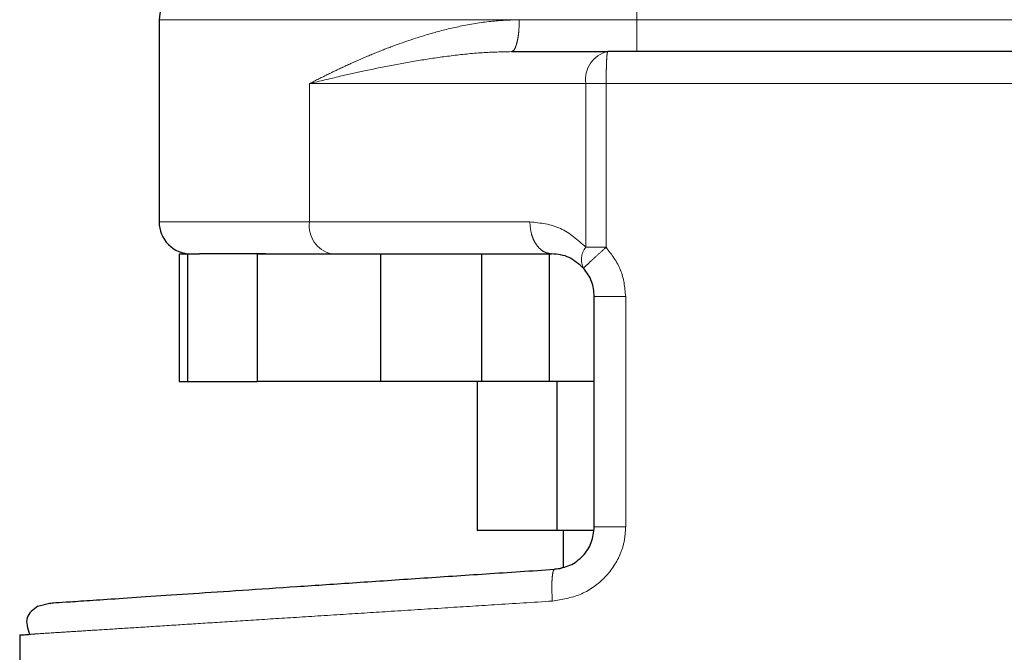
# Model space of a CAD drawing. Header units: millimetres. Extents: x 37 to 252, y 66 to 151.
# Tile 39 of 68: x 160.54 to 162.15, y 67.37 to 68.41. Entities that reach past the tile are written whole.
import ezdxf

# ---------------------------------------------------------------- set-up
doc = ezdxf.new("R2010")
doc.units = ezdxf.units.MM
doc.linetypes.add('PHANTOM', pattern=[12.7, 6.35, -1.27, 1.27, -1.27, 1.27, -1.27])

msp = doc.modelspace()

# ---------------------------------------------------------------- linework, layer by layer
at = {"color": 7, "linetype": 'Continuous', "lineweight": 25}
for p, q in [((160.7674, 68.406), (160.7674, 68.0763)), ((161.342, 68.3539), (161.499, 68.3539)), ((160.8004, 68.0243), (160.8004, 67.816)), ((160.8004, 68.0243), (160.8141, 68.0243)), ((160.8141, 67.816), (160.8141, 68.0243)), ((160.8141, 68.0243), (160.8335, 68.0243)), ((160.928, 67.816), (160.928, 68.0243)), ((160.928, 68.0243), (161.1292, 68.0243)), ((161.1292, 67.816), (161.1292, 68.0243)), ((161.1292, 68.0243), (161.1359, 68.0243)), ((161.1359, 68.0243), (161.4077, 68.0243)), ((161.293, 68.0243), (161.293, 67.816)), ((161.4042, 67.816), (161.4042, 68.0243)), ((161.4771, 67.5794), (161.4771, 67.9549)), ((160.8004, 67.816), (160.8141, 67.816)), ((160.8141, 67.816), (160.928, 67.816)), ((161.1292, 67.816), (160.928, 67.816)), ((161.293, 67.816), (161.1292, 67.816)), ((161.286, 67.816), (161.286, 67.5731)), ((161.4042, 67.816), (161.293, 67.816)), ((161.4771, 67.816), (161.4042, 67.816)), ((161.4162, 67.816), (161.4162, 67.5731)), ((161.4162, 67.5731), (161.286, 67.5731)), ((161.4759, 67.5731), (161.4162, 67.5731)), ((161.4265, 67.5731), (161.4265, 67.5138)), ((160.5699, 67.45), (160.5887, 67.4549)), ((160.5401, 67.403), (160.5401, 66.9138))]:
    msp.add_line(p, q, dxfattribs=at)
at = {"color": 8, "linetype": 'PHANTOM', "lineweight": 18}
for p, q in [((160.7674, 68.406), (161.3548, 68.406)), ((161.3548, 68.406), (161.5465, 68.406)), ((161.5465, 68.406), (162.3255, 68.406)), ((161.0129, 68.0763), (161.0129, 68.3019)), ((161.0129, 68.3019), (161.4633, 68.3019)), ((161.4633, 68.0349), (161.4633, 68.3019)), ((161.4633, 68.3019), (161.4964, 68.3019)), ((161.4964, 68.3019), (162.3337, 68.3019)), ((161.4964, 68.0349), (161.4964, 68.3019)), ((161.0129, 68.0763), (160.7674, 68.0763)), ((161.372, 68.0763), (161.0129, 68.0763)), ((161.4964, 68.0349), (161.4633, 68.0349)), ((161.5282, 67.5794), (161.5282, 67.9549)), ((161.5282, 67.5794), (161.4771, 67.5794))]:
    msp.add_line(p, q, dxfattribs=at)
for centre, radius, start, end in [((161.5091, 68.3088), 0.0463, 102.5975, 188.5888), ((161.0586, 68.0694), 0.0463, 171.4112, 257.4025), ((161.4863, 68.0153), 0.0303, 139.451, 208.9497)]:
    msp.add_arc(centre, radius, start, end, dxfattribs=at)
at = {"color": 7, "linetype": 'Continuous', "lineweight": 25}
msp.add_arc((160.8195, 68.0763), 0.0521, 179.9999, 270, dxfattribs=at)
for points, knots in [([(160.8195, 68.458), (160.8129, 68.4573), (160.8029, 68.4563), (160.7907, 68.4498), (160.7824, 68.443), (160.7757, 68.4347), (160.7692, 68.4226), (160.7681, 68.4125), (160.7674, 68.406)], [0, 0, 0, 0, 0.239458, 0.36836, 0.500009, 0.631642, 0.760548, 1, 1, 1, 1]), ([(162.293, 68.3539), (162.2691, 68.3539), (162.2208, 68.3539), (162.1359, 68.3539), (162.0421, 68.3539), (161.9402, 68.3539), (161.8327, 68.3539), (161.7219, 68.3539), (161.6101, 68.3539), (161.5358, 68.3539), (161.499, 68.3539)], [0, 0, 0, 0, 0.121919, 0.246443, 0.372762, 0.5, 0.627237, 0.753557, 0.878079, 1, 1, 1, 1]), ([(160.9417, 68.0243), (160.9252, 68.0243), (160.8922, 68.0243), (160.8557, 68.0243), (160.8409, 68.0243), (160.8335, 68.0243)], [0, 0, 0, 0, 0.3332028, 0.6673045, 1, 1, 1, 1]), ([(161.4598, 68.0006), (161.4521, 68.0074), (161.4356, 68.0218), (161.4174, 68.0234), (161.4077, 68.0243)], [0, 0, 0, 0, 0.466698, 1, 1, 1, 1]), ([(161.4771, 67.9549), (161.4763, 67.9633), (161.4747, 67.9801), (161.4648, 67.9938), (161.4598, 68.0006)], [0, 0, 0, 0, 0.499967, 1, 1, 1, 1]), ([(161.4123, 67.5102), (161.4209, 67.5117), (161.4379, 67.5147), (161.4593, 67.5309), (161.4742, 67.5532), (161.4761, 67.5707), (161.4771, 67.5794)], [0, 0, 0, 0, 0.252064, 0.501721, 0.750579, 1, 1, 1, 1]), ([(160.5887, 67.4549), (160.59, 67.455), (160.5926, 67.4552), (160.6138, 67.4566), (160.6472, 67.4589), (160.6936, 67.462), (160.752, 67.4659), (160.8218, 67.4706), (160.9018, 67.4759), (160.991, 67.4819), (161.088, 67.4884), (161.1915, 67.4954), (161.2999, 67.5026), (161.3748, 67.5076), (161.4123, 67.5102)], [0, 0, 0, 0, 0.083258, 0.166487, 0.249769, 0.333057, 0.416329, 0.499664, 0.583014, 0.666352, 0.749752, 0.833163, 0.916555, 1, 1, 1, 1]), ([(161.4265, 67.5131), (161.4255, 67.5126), (161.421, 67.5106), (161.4161, 67.5104), (161.4123, 67.5102)], [0, 0, 0, 0, 0.2263102, 1, 1, 1, 1]), ([(160.5699, 67.45), (160.5622, 67.4444), (160.5467, 67.4329), (160.553, 67.4137), (160.5562, 67.404)], [0, 0, 0, 0, 0.496204, 1, 1, 1, 1]), ([(160.5401, 67.403), (160.5409, 67.4031), (160.5421, 67.4031), (160.5538, 67.4039), (160.5576, 67.4041)], [0, 0, 0, 0, 0.670658, 1, 1, 1, 1])]:
    msp.add_open_spline(points, degree=3, knots=knots, dxfattribs=at)
at = {"color": 8, "linetype": 'PHANTOM', "lineweight": 18}
for points, knots in [([(161.5465, 68.406), (161.5465, 68.4133), (161.5465, 68.4287), (161.5465, 68.4461), (161.5465, 68.4563), (161.5465, 68.4575), (161.5465, 68.458)], [0, 0, 0, 0, 0.270257, 0.562415, 0.789737, 1, 1, 1, 1]), ([(161.3548, 68.406), (161.3392, 68.4054), (161.3063, 68.4042), (161.2595, 68.396), (161.2128, 68.3845), (161.1719, 68.3715), (161.135, 68.3579), (161.1031, 68.3448), (161.0725, 68.3312), (161.0423, 68.3169), (161.023, 68.307), (161.0129, 68.3019)], [0, 0, 0, 0, 0.118151, 0.249859, 0.368595, 0.500294, 0.598806, 0.697434, 0.796027, 0.892873, 1, 1, 1, 1]), ([(161.342, 68.3539), (161.3436, 68.3546), (161.3461, 68.3557), (161.3491, 68.3622), (161.3511, 68.3689), (161.3528, 68.3772), (161.3544, 68.3893), (161.3546, 68.3994), (161.3548, 68.406)], [0, 0, 0, 0, 0.239447, 0.368346, 0.499999, 0.631638, 0.760535, 1, 1, 1, 1]), ([(161.5465, 68.406), (161.5465, 68.3994), (161.5465, 68.3893), (161.5465, 68.3772), (161.5465, 68.3689), (161.5465, 68.3622), (161.5465, 68.3557), (161.5465, 68.3546), (161.5465, 68.3539)], [0, 0, 0, 0, 0.239466, 0.368373, 0.500009, 0.631657, 0.760552, 1, 1, 1, 1]), ([(161.0129, 68.3019), (161.0294, 68.3058), (161.0585, 68.3128), (161.104, 68.323), (161.1483, 68.3321), (161.1955, 68.3405), (161.2441, 68.3475), (161.2927, 68.3527), (161.3261, 68.3535), (161.342, 68.3539)], [0, 0, 0, 0, 0.1656528, 0.2931099, 0.4394231, 0.5818237, 0.7226864, 0.8682376, 1, 1, 1, 1]), ([(161.499, 68.3539), (161.4986, 68.3532), (161.4981, 68.3521), (161.4975, 68.3457), (161.4971, 68.3389), (161.4968, 68.3306), (161.4965, 68.3185), (161.4964, 68.3084), (161.4964, 68.3019)], [0, 0, 0, 0, 0.23945, 0.368367, 0.49999, 0.631648, 0.760549, 1, 1, 1, 1]), ([(161.4633, 68.0349), (161.45, 68.0468), (161.4222, 68.0714), (161.3892, 68.0746), (161.372, 68.0763)], [0, 0, 0, 0, 0.479888, 1, 1, 1, 1]), ([(161.4077, 68.0243), (161.4032, 68.0249), (161.3963, 68.026), (161.388, 68.0325), (161.3823, 68.0392), (161.3777, 68.0476), (161.3732, 68.0597), (161.3725, 68.0698), (161.372, 68.0763)], [0, 0, 0, 0, 0.239447, 0.368349, 0.499996, 0.631638, 0.760545, 1, 1, 1, 1]), ([(161.4598, 68.0006), (161.4602, 68.0012), (161.461, 68.0025), (161.4693, 68.0105), (161.4817, 68.0219), (161.4916, 68.0307), (161.4964, 68.0349)], [0, 0, 0, 0, 0.240595, 0.500004, 0.75941, 1, 1, 1, 1]), ([(161.5282, 67.9549), (161.5267, 67.9696), (161.5237, 67.9993), (161.5055, 68.023), (161.4964, 68.0349)], [0, 0, 0, 0, 0.4968602, 1, 1, 1, 1]), ([(161.5282, 67.9549), (161.5217, 67.9549), (161.5118, 67.9549), (161.4999, 67.9549), (161.4917, 67.9549), (161.4851, 67.9549), (161.4788, 67.9549), (161.4777, 67.9549), (161.4771, 67.9549)], [0, 0, 0, 0, 0.239705, 0.368519, 0.500011, 0.631485, 0.760295, 1, 1, 1, 1]), ([(161.4087, 67.4582), (161.4241, 67.4608), (161.4549, 67.4658), (161.4945, 67.4932), (161.517, 67.5259), (161.5268, 67.5558), (161.5277, 67.5715), (161.5282, 67.5794)], [0, 0, 0, 0, 0.249871, 0.499497, 0.748842, 0.873752, 1, 1, 1, 1]), ([(161.4087, 67.4582), (161.4083, 67.465), (161.4076, 67.4785), (161.4081, 67.4956), (161.4097, 67.5077), (161.4114, 67.5093), (161.4123, 67.5102)], [0, 0, 0, 0, 0.249988, 0.499983, 0.749989, 1, 1, 1, 1]), ([(160.5576, 67.4041), (160.5609, 67.4043), (160.5706, 67.405), (160.5989, 67.4067), (160.6374, 67.4092), (160.6796, 67.4119), (160.7294, 67.415), (160.7851, 67.4186), (160.8462, 67.4225), (160.9125, 67.4267), (160.9864, 67.4314), (161.0647, 67.4364), (161.1474, 67.4416), (161.23, 67.4469), (161.3178, 67.4524), (161.3771, 67.4562), (161.4087, 67.4582)], [0, 0, 0, 0, 0.04866, 0.144301, 0.213641, 0.284261, 0.356163, 0.429349, 0.496643, 0.566615, 0.639265, 0.714592, 0.783455, 0.857281, 0.924024, 1, 1, 1, 1])]:
    msp.add_open_spline(points, degree=3, knots=knots, dxfattribs=at)

doc.saveas('drawing.dxf')
